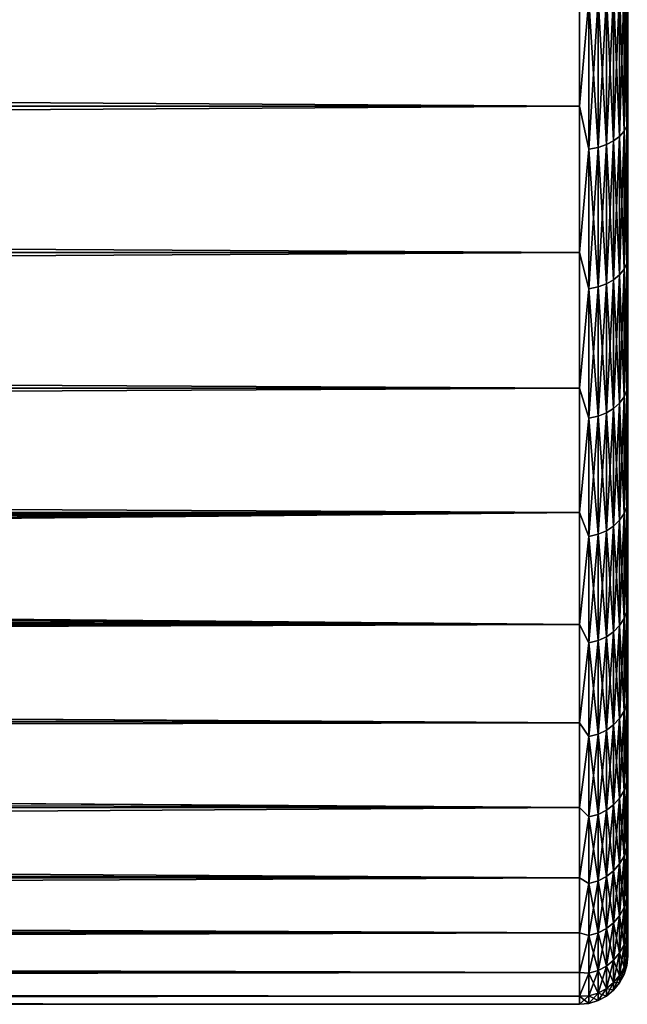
# Model space of a CAD drawing. Header units: metres. Extents: x -150 to 146, y -127 to 82.
# Tile 163 of 256: x 122 to 128, y -23 to -13. Entities that reach past the tile are written whole.
import ezdxf

# ---------------------------------------------------------------- set-up
doc = ezdxf.new("R2010")
doc.units = ezdxf.units.M
doc.layers.add('solid_ELLA_AP_WANNE_SW0001', color=7, linetype='CONTINUOUS')

msp = doc.modelspace()

# ---------------------------------------------------------------- linework, layer by layer
at = {"layer": 'solid_ELLA_AP_WANNE_SW0001'}
for points in [[(127.990509, -12.359369, 18.917423), (128, -13.377687, 18.091087), (128, -11.796447, 19.159693)], [(127.990509, -12.359369, -18.917423), (128, -11.798456, -19.158457), (128, -13.38083, -18.088762)], [(127.5, -13.676563, -18.491934), (-127.5, -13.676563, -18.491934), (-127.5, -12.059068, -19.585171)], [(127.5, -13.676563, -18.491934), (-127.5, -12.059068, -19.585171), (127.5, -12.059068, -19.585171)], [(127.5, -12.059068, 19.585171), (-127.5, -12.059068, 19.585171), (-127.5, -13.676563, 18.491934)], [(127.5, -13.676563, 18.491934), (127.5, -12.059068, 19.585171), (-127.5, -13.676563, 18.491934)], [(127.597542, -12.574553, 19.246786), (127.5, -12.059068, 19.585171), (127.5, -13.676563, 18.491934)], [(127.5, -13.676563, -18.491934), (127.5, -12.059068, -19.585171), (127.597542, -12.574553, -19.246786)], [(127.962128, -12.41074, -18.996052), (127.990509, -12.359369, -18.917423), (127.990509, -13.879345, -17.832182)], [(127.962128, -13.937032, 17.9063), (127.990509, -13.879345, 17.832182), (127.990509, -12.359369, 18.917423)], [(127.962128, -12.41074, 18.996052), (127.962128, -13.937032, 17.9063), (127.990509, -12.359369, 18.917423)], [(127.990509, -13.879345, -17.832182), (127.990509, -12.359369, -18.917423), (128, -13.38083, -18.088762)], [(127.990509, -12.359369, 18.917423), (127.990509, -13.879345, 17.832182), (128, -13.377687, 18.091087)], [(127.85376, -12.499595, -19.132055), (127.915955, -12.458089, -19.068525), (127.915955, -13.990205, -17.974615)], [(127.85376, -14.036815, 18.0345), (127.915955, -13.990205, 17.974615), (127.915955, -12.458089, 19.068525)], [(127.85376, -12.499595, 19.132055), (127.85376, -14.036815, 18.0345), (127.915955, -12.458089, 19.068525)], [(127.915955, -12.458089, -19.068525), (127.962128, -12.41074, -18.996052), (127.962128, -13.937032, -17.9063)], [(127.915955, -13.990205, 17.974615), (127.962128, -13.937032, 17.9063), (127.962128, -12.41074, 18.996052)], [(127.915955, -12.458089, 19.068525), (127.915955, -13.990205, 17.974615), (127.962128, -12.41074, 18.996052)], [(127.915955, -13.990205, -17.974615), (127.915955, -12.458089, -19.068525), (127.962128, -13.937032, -17.9063)], [(127.962128, -13.937032, -17.9063), (127.962128, -12.41074, -18.996052), (127.990509, -13.879345, -17.832182)], [(127.597542, -12.574553, -19.246786), (127.691429, -12.55897, -19.222935), (127.691429, -14.103492, -18.120167)], [(127.597542, -14.120992, 18.142651), (127.691429, -14.103492, 18.120167), (127.691429, -12.55897, 19.222935)], [(127.597542, -12.574553, 19.246786), (127.597542, -14.120992, 18.142651), (127.691429, -12.55897, 19.222935)], [(127.691429, -12.55897, -19.222935), (127.777946, -12.533659, -19.184195), (127.777946, -14.075068, -18.083649)], [(127.691429, -14.103492, 18.120167), (127.777946, -14.075068, 18.083649), (127.777946, -12.533659, 19.184195)], [(127.691429, -12.55897, 19.222935), (127.691429, -14.103492, 18.120167), (127.777946, -12.533659, 19.184195)], [(127.691429, -14.103492, -18.120167), (127.691429, -12.55897, -19.222935), (127.777946, -14.075068, -18.083649)], [(127.777946, -12.533659, -19.184195), (127.85376, -12.499595, -19.132055), (127.85376, -14.036815, -18.0345)], [(127.777946, -14.075068, 18.083649), (127.85376, -14.036815, 18.0345), (127.85376, -12.499595, 19.132055)], [(127.777946, -12.533659, 19.184195), (127.777946, -14.075068, 18.083649), (127.85376, -12.499595, 19.132055)], [(127.777946, -14.075068, -18.083649), (127.777946, -12.533659, -19.184195), (127.85376, -14.036815, -18.0345)], [(127.85376, -14.036815, -18.0345), (127.85376, -12.499595, -19.132055), (127.915955, -13.990205, -17.974615)], [(127.597542, -12.574553, 19.246786), (127.5, -13.676563, 18.491934), (127.597542, -14.120992, 18.142651)], [(127.5, -13.676563, -18.491934), (127.597542, -12.574553, -19.246786), (127.597542, -14.120992, -18.142651)], [(127.597542, -14.120992, -18.142651), (127.597542, -12.574553, -19.246786), (127.691429, -14.103492, -18.120167)], [(127.990509, -13.879345, 17.832182), (128, -14.862827, 16.892199), (128, -13.377687, 18.091087)], [(127.990509, -13.879345, -17.832182), (128, -13.38083, -18.088762), (128, -14.866792, -16.88871)], [(127.5, -15.195518, -17.265463), (-127.5, -15.195518, -17.265463), (-127.5, -13.676563, -18.491934)], [(127.5, -15.195518, -17.265463), (-127.5, -13.676563, -18.491934), (127.5, -13.676563, -18.491934)], [(127.5, -13.676563, 18.491934), (-127.5, -13.676563, 18.491934), (-127.5, -15.195518, 17.265463)], [(127.5, -15.195518, 17.265463), (127.5, -13.676563, 18.491934), (-127.5, -15.195518, 17.265463)], [(127.597542, -14.120992, 18.142651), (127.5, -13.676563, 18.491934), (127.5, -15.195518, 17.265463)], [(127.5, -15.195518, -17.265463), (127.5, -13.676563, -18.491934), (127.597542, -14.120992, -18.142651)], [(127.962128, -13.937032, -17.9063), (127.990509, -13.879345, -17.832182), (127.990509, -15.304509, -16.62513)], [(127.962128, -15.36812, 16.694229), (127.990509, -15.304509, 16.62513), (127.990509, -13.879345, 17.832182)], [(127.962128, -13.937032, 17.9063), (127.962128, -15.36812, 16.694229), (127.990509, -13.879345, 17.832182)], [(127.990509, -15.304509, -16.62513), (127.990509, -13.879345, -17.832182), (128, -14.866792, -16.88871)], [(127.990509, -13.879345, 17.832182), (127.990509, -15.304509, 16.62513), (128, -14.862827, 16.892199)], [(127.85376, -14.036815, -18.0345), (127.915955, -13.990205, -17.974615), (127.915955, -15.426753, -16.757921)], [(127.85376, -15.478149, 16.813753), (127.915955, -15.426753, 16.757921), (127.915955, -13.990205, 17.974615)], [(127.85376, -14.036815, 18.0345), (127.85376, -15.478149, 16.813753), (127.915955, -13.990205, 17.974615)], [(127.915955, -13.990205, -17.974615), (127.962128, -13.937032, -17.9063), (127.962128, -15.36812, -16.694229)], [(127.915955, -15.426753, 16.757921), (127.962128, -15.36812, 16.694229), (127.962128, -13.937032, 17.9063)], [(127.915955, -13.990205, 17.974615), (127.915955, -15.426753, 16.757921), (127.962128, -13.937032, 17.9063)], [(127.915955, -15.426753, -16.757921), (127.915955, -13.990205, -17.974615), (127.962128, -15.36812, -16.694229)], [(127.962128, -15.36812, -16.694229), (127.962128, -13.937032, -17.9063), (127.990509, -15.304509, -16.62513)], [(127.597542, -14.120992, -18.142651), (127.691429, -14.103492, -18.120167), (127.691429, -15.551673, -16.89362)], [(127.597542, -15.57097, 16.914581), (127.691429, -15.551673, 16.89362), (127.691429, -14.103492, 18.120167)], [(127.597542, -14.120992, 18.142651), (127.597542, -15.57097, 16.914581), (127.691429, -14.103492, 18.120167)], [(127.691429, -14.103492, -18.120167), (127.777946, -14.075068, -18.083649), (127.777946, -15.520331, -16.859573)], [(127.691429, -15.551673, 16.89362), (127.777946, -15.520331, 16.859573), (127.777946, -14.075068, 18.083649)], [(127.691429, -14.103492, 18.120167), (127.691429, -15.551673, 16.89362), (127.777946, -14.075068, 18.083649)], [(127.691429, -15.551673, -16.89362), (127.691429, -14.103492, -18.120167), (127.777946, -15.520331, -16.859573)], [(127.777946, -14.075068, -18.083649), (127.85376, -14.036815, -18.0345), (127.85376, -15.478149, -16.813753)], [(127.777946, -15.520331, 16.859573), (127.85376, -15.478149, 16.813753), (127.85376, -14.036815, 18.0345)], [(127.777946, -14.075068, 18.083649), (127.777946, -15.520331, 16.859573), (127.85376, -14.036815, 18.0345)], [(127.777946, -15.520331, -16.859573), (127.777946, -14.075068, -18.083649), (127.85376, -15.478149, -16.813753)], [(127.85376, -15.478149, -16.813753), (127.85376, -14.036815, -18.0345), (127.915955, -15.426753, -16.757921)], [(127.597542, -14.120992, 18.142651), (127.5, -15.195518, 17.265463), (127.597542, -15.57097, 16.914581)], [(127.5, -15.195518, -17.265463), (127.597542, -14.120992, -18.142651), (127.597542, -15.57097, -16.914581)], [(127.597542, -15.57097, -16.914581), (127.597542, -14.120992, -18.142651), (127.691429, -15.551673, -16.89362)], [(127.990509, -15.304509, 16.62513), (128, -16.241409, 15.571341), (128, -14.862827, 16.892199)], [(127.990509, -15.304509, -16.62513), (128, -14.866792, -16.88871), (128, -16.245581, -15.566987)], [(127.5, -16.60499, -15.914594), (-127.5, -16.60499, -15.914594), (-127.5, -15.195518, -17.265463)], [(127.5, -16.60499, -15.914594), (-127.5, -15.195518, -17.265463), (127.5, -15.195518, -17.265463)], [(127.5, -15.195518, 17.265463), (-127.5, -15.195518, 17.265463), (-127.5, -16.60499, 15.914594)], [(127.5, -16.60499, 15.914594), (127.5, -15.195518, 17.265463), (-127.5, -16.60499, 15.914594)], [(127.597542, -15.57097, 16.914581), (127.5, -15.195518, 17.265463), (127.5, -16.60499, 15.914594)], [(127.5, -16.60499, -15.914594), (127.5, -15.195518, -17.265463), (127.597542, -15.57097, -16.914581)], [(127.962128, -15.36812, -16.694229), (127.990509, -15.304509, -16.62513), (127.990509, -16.62513, -15.304509)], [(127.962128, -16.694229, 15.36812), (127.990509, -16.62513, 15.304509), (127.990509, -15.304509, 16.62513)], [(127.962128, -15.36812, 16.694229), (127.962128, -16.694229, 15.36812), (127.990509, -15.304509, 16.62513)], [(127.990509, -16.62513, -15.304509), (127.990509, -15.304509, -16.62513), (128, -16.245581, -15.566987)], [(127.990509, -15.304509, 16.62513), (127.990509, -16.62513, 15.304509), (128, -16.241409, 15.571341)], [(127.85376, -15.478149, -16.813753), (127.915955, -15.426753, -16.757921), (127.915955, -16.757921, -15.426753)], [(127.85376, -16.813753, 15.478149), (127.915955, -16.757921, 15.426753), (127.915955, -15.426753, 16.757921)], [(127.85376, -15.478149, 16.813753), (127.85376, -16.813753, 15.478149), (127.915955, -15.426753, 16.757921)], [(127.915955, -15.426753, -16.757921), (127.962128, -15.36812, -16.694229), (127.962128, -16.694229, -15.36812)], [(127.915955, -16.757921, 15.426753), (127.962128, -16.694229, 15.36812), (127.962128, -15.36812, 16.694229)], [(127.915955, -15.426753, 16.757921), (127.915955, -16.757921, 15.426753), (127.962128, -15.36812, 16.694229)], [(127.915955, -16.757921, -15.426753), (127.915955, -15.426753, -16.757921), (127.962128, -16.694229, -15.36812)], [(127.962128, -16.694229, -15.36812), (127.962128, -15.36812, -16.694229), (127.990509, -16.62513, -15.304509)], [(127.691429, -15.551673, -16.89362), (127.777946, -15.520331, -16.859573), (127.777946, -16.859573, -15.520331)], [(127.691429, -16.89362, 15.551673), (127.777946, -16.859573, 15.520331), (127.777946, -15.520331, 16.859573)], [(127.691429, -15.551673, 16.89362), (127.691429, -16.89362, 15.551673), (127.777946, -15.520331, 16.859573)], [(127.777946, -15.520331, -16.859573), (127.85376, -15.478149, -16.813753), (127.85376, -16.813753, -15.478149)], [(127.777946, -16.859573, 15.520331), (127.85376, -16.813753, 15.478149), (127.85376, -15.478149, 16.813753)], [(127.777946, -15.520331, 16.859573), (127.777946, -16.859573, 15.520331), (127.85376, -15.478149, 16.813753)], [(127.777946, -16.859573, -15.520331), (127.777946, -15.520331, -16.859573), (127.85376, -16.813753, -15.478149)], [(127.85376, -16.813753, -15.478149), (127.85376, -15.478149, -16.813753), (127.915955, -16.757921, -15.426753)], [(127.597542, -15.57097, 16.914581), (127.5, -16.60499, 15.914594), (127.597542, -16.914581, 15.57097)], [(127.5, -16.60499, -15.914594), (127.597542, -15.57097, -16.914581), (127.597542, -16.914581, -15.57097)], [(127.597542, -15.57097, -16.914581), (127.691429, -15.551673, -16.89362), (127.691429, -16.89362, -15.551673)], [(127.597542, -16.914581, 15.57097), (127.691429, -16.89362, 15.551673), (127.691429, -15.551673, 16.89362)], [(127.597542, -15.57097, 16.914581), (127.597542, -16.914581, 15.57097), (127.691429, -15.551673, 16.89362)], [(127.597542, -16.914581, -15.57097), (127.597542, -15.57097, -16.914581), (127.691429, -16.89362, -15.551673)], [(127.691429, -16.89362, -15.551673), (127.691429, -15.551673, -16.89362), (127.777946, -16.859573, -15.520331)], [(127.990509, -16.62513, 15.304509), (128, -17.503359, 14.137977), (128, -16.241409, 15.571341)], [(127.990509, -16.62513, -15.304509), (128, -16.245581, -15.566987), (128, -17.507326, -14.133064)], [(127.5, -17.894823, -14.449059), (-127.5, -16.60499, -15.914594), (127.5, -16.60499, -15.914594)], [(0.820615, -17.814821, -14.547583), (-127.5, -16.60499, -15.914594), (127.5, -17.894823, -14.449059)], [(127.5, -16.60499, 15.914594), (-127.5, -16.60499, 15.914594), (-127.5, -17.894823, 14.449059)], [(127.5, -17.894823, 14.449059), (127.5, -16.60499, 15.914594), (-127.5, -17.894823, 14.449059)], [(127.597542, -16.914581, 15.57097), (127.5, -16.60499, 15.914594), (127.5, -17.894823, 14.449059)], [(127.5, -17.894823, -14.449059), (127.5, -16.60499, -15.914594), (127.597542, -16.914581, -15.57097)], [(127.962128, -16.694229, -15.36812), (127.990509, -16.62513, -15.304509), (127.990509, -17.832182, -13.879345)], [(127.962128, -17.9063, 13.937032), (127.990509, -17.832182, 13.879345), (127.990509, -16.62513, 15.304509)], [(127.962128, -16.694229, 15.36812), (127.962128, -17.9063, 13.937032), (127.990509, -16.62513, 15.304509)], [(127.990509, -17.832182, -13.879345), (127.990509, -16.62513, -15.304509), (128, -17.507326, -14.133064)], [(127.990509, -16.62513, 15.304509), (127.990509, -17.832182, 13.879345), (128, -17.503359, 14.137977)], [(127.85376, -16.813753, -15.478149), (127.915955, -16.757921, -15.426753), (127.915955, -17.974615, -13.990205)], [(127.85376, -18.0345, 14.036815), (127.915955, -17.974615, 13.990205), (127.915955, -16.757921, 15.426753)], [(127.85376, -16.813753, 15.478149), (127.85376, -18.0345, 14.036815), (127.915955, -16.757921, 15.426753)], [(127.915955, -16.757921, -15.426753), (127.962128, -16.694229, -15.36812), (127.962128, -17.9063, -13.937032)], [(127.915955, -17.974615, 13.990205), (127.962128, -17.9063, 13.937032), (127.962128, -16.694229, 15.36812)], [(127.915955, -16.757921, 15.426753), (127.915955, -17.974615, 13.990205), (127.962128, -16.694229, 15.36812)], [(127.915955, -17.974615, -13.990205), (127.915955, -16.757921, -15.426753), (127.962128, -17.9063, -13.937032)], [(127.962128, -17.9063, -13.937032), (127.962128, -16.694229, -15.36812), (127.990509, -17.832182, -13.879345)], [(127.691429, -16.89362, -15.551673), (127.777946, -16.859573, -15.520331), (127.777946, -18.083649, -14.075068)], [(127.691429, -18.120167, 14.103492), (127.777946, -18.083649, 14.075068), (127.777946, -16.859573, 15.520331)], [(127.691429, -16.89362, 15.551673), (127.691429, -18.120167, 14.103492), (127.777946, -16.859573, 15.520331)], [(127.777946, -16.859573, -15.520331), (127.85376, -16.813753, -15.478149), (127.85376, -18.0345, -14.036815)], [(127.777946, -18.083649, 14.075068), (127.85376, -18.0345, 14.036815), (127.85376, -16.813753, 15.478149)], [(127.777946, -16.859573, 15.520331), (127.777946, -18.083649, 14.075068), (127.85376, -16.813753, 15.478149)], [(127.777946, -18.083649, -14.075068), (127.777946, -16.859573, -15.520331), (127.85376, -18.0345, -14.036815)], [(127.85376, -18.0345, -14.036815), (127.85376, -16.813753, -15.478149), (127.915955, -17.974615, -13.990205)], [(127.597542, -16.914581, 15.57097), (127.5, -17.894823, 14.449059), (127.597542, -18.142651, 14.120992)], [(127.5, -17.894823, -14.449059), (127.597542, -16.914581, -15.57097), (127.597542, -18.142651, -14.120992)], [(127.597542, -16.914581, -15.57097), (127.691429, -16.89362, -15.551673), (127.691429, -18.120167, -14.103492)], [(127.597542, -18.142651, 14.120992), (127.691429, -18.120167, 14.103492), (127.691429, -16.89362, 15.551673)], [(127.597542, -16.914581, 15.57097), (127.597542, -18.142651, 14.120992), (127.691429, -16.89362, 15.551673)], [(127.597542, -18.142651, -14.120992), (127.597542, -16.914581, -15.57097), (127.691429, -18.120167, -14.103492)], [(127.691429, -18.120167, -14.103492), (127.691429, -16.89362, -15.551673), (127.777946, -18.083649, -14.075068)], [(127.990509, -17.832182, 13.879345), (128, -18.639238, 12.602729), (128, -17.503359, 14.137977)], [(127.990509, -17.832182, -13.879345), (128, -17.507326, -14.133064), (128, -18.642921, -12.597281)], [(0.820615, -17.814821, -14.547583), (127.5, -17.894823, -14.449059), (2.485712, -17.907379, -14.433495)], [(127.962128, -17.9063, -13.937032), (127.990509, -17.832182, -13.879345), (127.990509, -18.917423, -12.359369)], [(127.962128, -18.996052, 12.41074), (127.990509, -18.917423, 12.359369), (127.990509, -17.832182, 13.879345)], [(127.962128, -17.9063, 13.937032), (127.962128, -18.996052, 12.41074), (127.990509, -17.832182, 13.879345)], [(127.990509, -18.917423, -12.359369), (127.990509, -17.832182, -13.879345), (128, -18.642921, -12.597281)], [(127.990509, -17.832182, 13.879345), (127.990509, -18.917423, 12.359369), (128, -18.639238, 12.602729)], [(-3.202313, -18.13368, 14.148131), (127.5, -17.894823, 14.449059), (-127.5, -17.894823, 14.449059)], [(-3.202313, -18.13368, 14.148131), (3.217331, -18.133785, 14.147997), (127.5, -17.894823, 14.449059)], [(2.485712, -17.907379, -14.433495), (127.5, -17.894823, -14.449059), (127.5, -19.055721, -12.87942)], [(2.485712, -17.907379, -14.433495), (127.5, -19.055721, -12.87942), (4.126577, -18.08832, -14.206079)], [(3.217331, -18.133785, 14.147997), (9.609135, -18.24229, 14.007813), (127.5, -17.894823, 14.449059)], [(9.609135, -18.24229, 14.007813), (15.715783, -18.435972, 13.751907), (127.5, -17.894823, 14.449059)], [(15.715783, -18.435972, 13.751907), (21.571894, -18.712225, 13.373579), (127.5, -17.894823, 14.449059)], [(21.571894, -18.712225, 13.373579), (21.726074, -18.729197, 13.349801), (127.5, -17.894823, 14.449059)], [(21.726074, -18.729197, 13.349801), (21.873104, -18.762886, 13.302409), (127.5, -17.894823, 14.449059)], [(21.873104, -18.762886, 13.302409), (22.013865, -18.81315, 13.231228), (127.5, -17.894823, 14.449059)], [(22.013865, -18.81315, 13.231228), (22.143608, -18.879625, 13.1362), (127.5, -17.894823, 14.449059)], [(22.143608, -18.879625, 13.1362), (22.261551, -18.961971, 13.017053), (127.5, -17.894823, 14.449059)], [(22.261551, -18.961971, 13.017053), (127.5, -19.055721, 12.87942), (127.5, -17.894823, 14.449059)], [(127.597542, -18.142651, 14.120992), (127.5, -17.894823, 14.449059), (127.5, -19.055721, 12.87942)], [(127.5, -19.055721, -12.87942), (127.5, -17.894823, -14.449059), (127.597542, -18.142651, -14.120992)], [(127.85376, -18.0345, -14.036815), (127.915955, -17.974615, -13.990205), (127.915955, -19.068525, -12.458089)], [(127.85376, -19.132055, 12.499595), (127.915955, -19.068525, 12.458089), (127.915955, -17.974615, 13.990205)], [(127.85376, -18.0345, 14.036815), (127.85376, -19.132055, 12.499595), (127.915955, -17.974615, 13.990205)], [(127.915955, -17.974615, -13.990205), (127.962128, -17.9063, -13.937032), (127.962128, -18.996052, -12.41074)], [(127.915955, -19.068525, 12.458089), (127.962128, -18.996052, 12.41074), (127.962128, -17.9063, 13.937032)], [(127.915955, -17.974615, 13.990205), (127.915955, -19.068525, 12.458089), (127.962128, -17.9063, 13.937032)], [(127.915955, -19.068525, -12.458089), (127.915955, -17.974615, -13.990205), (127.962128, -18.996052, -12.41074)], [(127.962128, -18.996052, -12.41074), (127.962128, -17.9063, -13.937032), (127.990509, -18.917423, -12.359369)], [(4.126577, -18.08832, -14.206079), (127.5, -19.055721, -12.87942), (5.720222, -18.342226, -13.876698)], [(127.691429, -18.120167, -14.103492), (127.777946, -18.083649, -14.075068), (127.777946, -19.184195, -12.533659)], [(127.691429, -19.222935, 12.55897), (127.777946, -19.184195, 12.533659), (127.777946, -18.083649, 14.075068)], [(127.691429, -18.120167, 14.103492), (127.691429, -19.222935, 12.55897), (127.777946, -18.083649, 14.075068)], [(127.777946, -18.083649, -14.075068), (127.85376, -18.0345, -14.036815), (127.85376, -19.132055, -12.499595)], [(127.777946, -19.184195, 12.533659), (127.85376, -19.132055, 12.499595), (127.85376, -18.0345, 14.036815)], [(127.777946, -18.083649, 14.075068), (127.777946, -19.184195, 12.533659), (127.85376, -18.0345, 14.036815)], [(127.777946, -19.184195, -12.533659), (127.777946, -18.083649, -14.075068), (127.85376, -19.132055, -12.499595)], [(127.85376, -19.132055, -12.499595), (127.85376, -18.0345, -14.036815), (127.915955, -19.068525, -12.458089)], [(127.597542, -18.142651, 14.120992), (127.5, -19.055721, 12.87942), (127.597542, -19.246786, 12.574553)], [(127.5, -19.055721, -12.87942), (127.597542, -18.142651, -14.120992), (127.597542, -19.246786, -12.574553)], [(127.597542, -18.142651, -14.120992), (127.691429, -18.120167, -14.103492), (127.691429, -19.222935, -12.55897)], [(127.597542, -19.246786, 12.574553), (127.691429, -19.222935, 12.55897), (127.691429, -18.120167, 14.103492)], [(127.597542, -18.142651, 14.120992), (127.597542, -19.246786, 12.574553), (127.691429, -18.120167, 14.103492)], [(127.597542, -19.246786, -12.574553), (127.597542, -18.142651, -14.120992), (127.691429, -19.222935, -12.55897)], [(127.691429, -19.222935, -12.55897), (127.691429, -18.120167, -14.103492), (127.777946, -19.184195, -12.533659)], [(5.720222, -18.342226, -13.876698), (127.5, -19.055721, -12.87942), (7.251212, -18.657145, -13.450314)], [(7.251212, -18.657145, -13.450314), (127.5, -19.055721, -12.87942), (8.694751, -19.006933, -12.951312)], [(127.990509, -18.917423, 12.359369), (128, -19.640949, 10.97648), (128, -18.639238, 12.602729)], [(127.990509, -18.917423, -12.359369), (128, -18.642921, -12.597281), (128, -19.644152, -10.970749)], [(8.694751, -19.006933, -12.951312), (127.5, -19.055721, -12.87942), (10.060558, -19.382442, -12.382281)], [(22.261551, -18.961971, 13.017053), (22.359692, -19.058277, 12.875638), (127.5, -19.055721, 12.87942)], [(127.915955, -19.068525, -12.458089), (127.962128, -18.996052, -12.41074), (127.962128, -19.956041, -10.799669)], [(127.915955, -20.032177, 10.840872), (127.962128, -19.956041, 10.799669), (127.962128, -18.996052, 12.41074)], [(127.915955, -19.068525, 12.458089), (127.915955, -20.032177, 10.840872), (127.962128, -18.996052, 12.41074)], [(127.962128, -18.996052, -12.41074), (127.990509, -18.917423, -12.359369), (127.990509, -19.87344, -10.754968)], [(127.962128, -19.956041, 10.799669), (127.990509, -19.87344, 10.754968), (127.990509, -18.917423, 12.359369)], [(127.962128, -18.996052, 12.41074), (127.962128, -19.956041, 10.799669), (127.990509, -18.917423, 12.359369)], [(127.962128, -19.956041, -10.799669), (127.962128, -18.996052, -12.41074), (127.990509, -19.87344, -10.754968)], [(127.990509, -19.87344, -10.754968), (127.990509, -18.917423, -12.359369), (128, -19.644152, -10.970749)], [(127.990509, -18.917423, 12.359369), (127.990509, -19.87344, 10.754968), (128, -19.640949, 10.97648)], [(10.060558, -19.382442, -12.382281), (127.5, -19.055721, -12.87942), (127.5, -20.079325, -11.216984)], [(22.359692, -19.058277, 12.875638), (22.436403, -19.166756, 12.713594), (127.5, -19.055721, 12.87942)], [(22.436403, -19.166756, 12.713594), (22.482635, -19.280209, 12.540874), (127.5, -19.055721, 12.87942)], [(22.482635, -19.280209, 12.540874), (22.5, -19.399498, 12.355544), (127.5, -19.055721, 12.87942)], [(22.5, -19.399498, 12.355544), (127.5, -20.079325, 11.216984), (127.5, -19.055721, 12.87942)], [(127.597542, -19.246786, 12.574553), (127.5, -19.055721, 12.87942), (127.5, -20.079325, 11.216984)], [(127.5, -20.079325, -11.216984), (127.5, -19.055721, -12.87942), (127.597542, -19.246786, -12.574553)], [(127.85376, -19.132055, -12.499595), (127.915955, -19.068525, -12.458089), (127.915955, -20.032177, -10.840872)], [(127.85376, -20.098917, 10.87699), (127.915955, -20.032177, 10.840872), (127.915955, -19.068525, 12.458089)], [(127.85376, -19.132055, 12.499595), (127.85376, -20.098917, 10.87699), (127.915955, -19.068525, 12.458089)], [(127.915955, -20.032177, -10.840872), (127.915955, -19.068525, -12.458089), (127.962128, -19.956041, -10.799669)], [(127.691429, -19.222935, -12.55897), (127.777946, -19.184195, -12.533659), (127.777946, -20.15369, -10.906632)], [(127.691429, -20.194389, 10.928658), (127.777946, -20.15369, 10.906632), (127.777946, -19.184195, 12.533659)], [(127.691429, -19.222935, 12.55897), (127.691429, -20.194389, 10.928658), (127.777946, -19.184195, 12.533659)], [(127.777946, -19.184195, -12.533659), (127.85376, -19.132055, -12.499595), (127.85376, -20.098917, -10.87699)], [(127.777946, -20.15369, 10.906632), (127.85376, -20.098917, 10.87699), (127.85376, -19.132055, 12.499595)], [(127.777946, -19.184195, 12.533659), (127.777946, -20.15369, 10.906632), (127.85376, -19.132055, 12.499595)], [(127.777946, -20.15369, -10.906632), (127.777946, -19.184195, -12.533659), (127.85376, -20.098917, -10.87699)], [(127.85376, -20.098917, -10.87699), (127.85376, -19.132055, -12.499595), (127.915955, -20.032177, -10.840872)], [(127.597542, -19.246786, 12.574553), (127.5, -20.079325, 11.216984), (127.597542, -20.219446, 10.942218)], [(127.5, -20.079325, -11.216984), (127.597542, -19.246786, -12.574553), (127.597542, -20.219446, -10.942218)], [(127.597542, -19.246786, -12.574553), (127.691429, -19.222935, -12.55897), (127.691429, -20.194389, -10.928658)], [(127.597542, -20.219446, 10.942218), (127.691429, -20.194389, 10.928658), (127.691429, -19.222935, 12.55897)], [(127.597542, -19.246786, 12.574553), (127.597542, -20.219446, 10.942218), (127.691429, -19.222935, 12.55897)], [(127.597542, -20.219446, -10.942218), (127.597542, -19.246786, -12.574553), (127.691429, -20.194389, -10.928658)], [(127.691429, -20.194389, -10.928658), (127.691429, -19.222935, -12.55897), (127.777946, -20.15369, -10.906632)], [(10.060558, -19.382442, -12.382281), (127.5, -20.079325, -11.216984), (11.357344, -19.771864, -11.750463)], [(22.5, -19.399498, 12.355544), (22.5, -20.254341, 10.897567), (127.5, -20.079325, 11.216984)], [(127.990509, -19.87344, 10.754968), (128, -20.501209, 9.270941), (128, -19.640949, 10.97648)], [(127.990509, -19.87344, -10.754968), (128, -19.644152, -10.970749), (128, -20.503817, -9.265176)], [(11.357344, -19.771864, -11.750463), (127.5, -20.079325, -11.216984), (12.60701, -20.171082, -11.05113)], [(127.962128, -19.956041, -10.799669), (127.990509, -19.87344, -10.754968), (127.990509, -20.693701, -9.077099)], [(127.962128, -20.779711, 9.114826), (127.990509, -20.693701, 9.077099), (127.990509, -19.87344, 10.754968)], [(127.962128, -19.956041, 10.799669), (127.962128, -20.779711, 9.114826), (127.990509, -19.87344, 10.754968)], [(127.990509, -20.693701, -9.077099), (127.990509, -19.87344, -10.754968), (128, -20.503817, -9.265176)], [(127.990509, -19.87344, 10.754968), (127.990509, -20.693701, 9.077099), (128, -20.501209, 9.270941)], [(127.85376, -20.098917, -10.87699), (127.915955, -20.032177, -10.840872), (127.915955, -20.85899, -9.149601)], [(127.85376, -20.928484, 9.180084), (127.915955, -20.85899, 9.149601), (127.915955, -20.032177, 10.840872)], [(127.85376, -20.098917, 10.87699), (127.85376, -20.928484, 9.180084), (127.915955, -20.032177, 10.840872)], [(127.915955, -20.032177, -10.840872), (127.962128, -19.956041, -10.799669), (127.962128, -20.779711, -9.114826)], [(127.915955, -20.85899, 9.149601), (127.962128, -20.779711, 9.114826), (127.962128, -19.956041, 10.799669)], [(127.915955, -20.032177, 10.840872), (127.915955, -20.85899, 9.149601), (127.962128, -19.956041, 10.799669)], [(127.915955, -20.85899, -9.149601), (127.915955, -20.032177, -10.840872), (127.962128, -20.779711, -9.114826)], [(127.962128, -20.779711, -9.114826), (127.962128, -19.956041, -10.799669), (127.990509, -20.693701, -9.077099)], [(12.60701, -20.171082, -11.05113), (127.5, -20.079325, -11.216984), (127.5, -20.958256, -9.473729)], [(22.5, -20.254341, 10.897567), (127.5, -20.958256, 9.473729), (127.5, -20.079325, 11.216984)], [(127.597542, -20.219446, 10.942218), (127.5, -20.079325, 11.216984), (127.5, -20.958256, 9.473729)], [(127.5, -20.958256, -9.473729), (127.5, -20.079325, -11.216984), (127.597542, -20.219446, -10.942218)], [(127.777946, -20.15369, -10.906632), (127.85376, -20.098917, -10.87699), (127.85376, -20.928484, -9.180084)], [(127.777946, -20.985519, 9.205102), (127.85376, -20.928484, 9.180084), (127.85376, -20.098917, 10.87699)], [(127.777946, -20.15369, 10.906632), (127.777946, -20.985519, 9.205102), (127.85376, -20.098917, 10.87699)], [(127.85376, -20.928484, -9.180084), (127.85376, -20.098917, -10.87699), (127.915955, -20.85899, -9.149601)], [(12.60701, -20.171082, -11.05113), (127.5, -20.958256, -9.473729), (13.814006, -20.573759, -10.282045)], [(127.597542, -20.219446, 10.942218), (127.5, -20.958256, 9.473729), (127.597542, -21.053988, 9.235135)], [(127.5, -20.958256, -9.473729), (127.597542, -20.219446, -10.942218), (127.597542, -21.053988, -9.235135)], [(127.597542, -20.219446, -10.942218), (127.691429, -20.194389, -10.928658), (127.691429, -21.027897, -9.223691)], [(127.597542, -21.053988, 9.235135), (127.691429, -21.027897, 9.223691), (127.691429, -20.194389, 10.928658)], [(127.597542, -20.219446, 10.942218), (127.597542, -21.053988, 9.235135), (127.691429, -20.194389, 10.928658)], [(127.597542, -21.053988, -9.235135), (127.597542, -20.219446, -10.942218), (127.691429, -21.027897, -9.223691)], [(127.691429, -20.194389, -10.928658), (127.777946, -20.15369, -10.906632), (127.777946, -20.985519, -9.205102)], [(127.691429, -21.027897, 9.223691), (127.777946, -20.985519, 9.205102), (127.777946, -20.15369, 10.906632)], [(127.691429, -20.194389, 10.928658), (127.691429, -21.027897, 9.223691), (127.777946, -20.15369, 10.906632)], [(127.691429, -21.027897, -9.223691), (127.691429, -20.194389, -10.928658), (127.777946, -20.985519, -9.205102)], [(127.777946, -20.985519, -9.205102), (127.777946, -20.15369, -10.906632), (127.85376, -20.928484, -9.180084)], [(22.5, -20.254341, 10.897567), (22.5, -20.99745, 9.386436), (127.5, -20.958256, 9.473729)], [(127.990509, -20.693701, 9.077099), (128, -21.213766, 7.498405), (128, -20.501209, 9.270941)], [(127.990509, -20.693701, -9.077099), (128, -20.503817, -9.265176), (128, -21.215775, -7.49272)], [(13.814006, -20.573759, -10.282045), (127.5, -20.958256, -9.473729), (14.984045, -20.973303, -9.440368)], [(127.962128, -20.779711, -9.114826), (127.990509, -20.693701, -9.077099), (127.990509, -21.372601, -7.337224)], [(127.962128, -21.461433, 7.367719), (127.990509, -21.372601, 7.337224), (127.990509, -20.693701, 9.077099)], [(127.962128, -20.779711, 9.114826), (127.962128, -21.461433, 7.367719), (127.990509, -20.693701, 9.077099)], [(127.990509, -21.372601, -7.337224), (127.990509, -20.693701, -9.077099), (128, -21.215775, -7.49272)], [(127.990509, -20.693701, 9.077099), (127.990509, -21.372601, 7.337224), (128, -21.213766, 7.498405)], [(127.915955, -20.85899, -9.149601), (127.962128, -20.779711, -9.114826), (127.962128, -21.461433, -7.367719)], [(127.915955, -21.543312, 7.395829), (127.962128, -21.461433, 7.367719), (127.962128, -20.779711, 9.114826)], [(127.915955, -20.85899, 9.149601), (127.915955, -21.543312, 7.395829), (127.962128, -20.779711, 9.114826)], [(127.962128, -21.461433, -7.367719), (127.962128, -20.779711, -9.114826), (127.990509, -21.372601, -7.337224)], [(127.777946, -20.985519, -9.205102), (127.85376, -20.928484, -9.180084), (127.85376, -21.615088, -7.420469)], [(127.777946, -21.673994, 7.440691), (127.85376, -21.615088, 7.420469), (127.85376, -20.928484, 9.180084)], [(127.777946, -20.985519, 9.205102), (127.777946, -21.673994, 7.440691), (127.85376, -20.928484, 9.180084)], [(127.85376, -20.928484, -9.180084), (127.915955, -20.85899, -9.149601), (127.915955, -21.543312, -7.395829)], [(127.85376, -21.615088, 7.420469), (127.915955, -21.543312, 7.395829), (127.915955, -20.85899, 9.149601)], [(127.85376, -20.928484, 9.180084), (127.85376, -21.615088, 7.420469), (127.915955, -20.85899, 9.149601)], [(127.85376, -21.615088, -7.420469), (127.85376, -20.928484, -9.180084), (127.915955, -21.543312, -7.395829)], [(127.915955, -21.543312, -7.395829), (127.915955, -20.85899, -9.149601), (127.962128, -21.461433, -7.367719)], [(14.984045, -20.973303, -9.440368), (127.5, -20.958256, -9.473729), (127.5, -21.686182, -7.662215)], [(14.984045, -20.973303, -9.440368), (127.5, -21.686182, -7.662215), (16.109188, -21.359732, -8.530057)], [(22.5, -21.629675, 7.819971), (127.5, -21.686182, 7.662215), (127.5, -20.958256, 9.473729)], [(22.5, -20.99745, 9.386436), (22.5, -21.629675, 7.819971), (127.5, -20.958256, 9.473729)], [(127.597542, -21.053988, 9.235135), (127.5, -20.958256, 9.473729), (127.5, -21.686182, 7.662215)], [(127.5, -21.686182, -7.662215), (127.5, -20.958256, -9.473729), (127.597542, -21.053988, -9.235135)], [(127.597542, -21.053988, 9.235135), (127.5, -21.686182, 7.662215), (127.597542, -21.744709, 7.464968)], [(127.5, -21.686182, -7.662215), (127.597542, -21.053988, -9.235135), (127.597542, -21.744709, -7.464968)], [(127.597542, -21.053988, -9.235135), (127.691429, -21.027897, -9.223691), (127.691429, -21.717764, -7.455718)], [(127.597542, -21.744709, 7.464968), (127.691429, -21.717764, 7.455718), (127.691429, -21.027897, 9.223691)], [(127.597542, -21.053988, 9.235135), (127.597542, -21.744709, 7.464968), (127.691429, -21.027897, 9.223691)], [(127.597542, -21.744709, -7.464968), (127.597542, -21.053988, -9.235135), (127.691429, -21.717764, -7.455718)], [(127.691429, -21.027897, -9.223691), (127.777946, -20.985519, -9.205102), (127.777946, -21.673994, -7.440691)], [(127.691429, -21.717764, 7.455718), (127.777946, -21.673994, 7.440691), (127.777946, -20.985519, 9.205102)], [(127.691429, -21.027897, 9.223691), (127.691429, -21.717764, 7.455718), (127.777946, -20.985519, 9.205102)], [(127.691429, -21.717764, -7.455718), (127.691429, -21.027897, -9.223691), (127.777946, -21.673994, -7.440691)], [(127.777946, -21.673994, -7.440691), (127.777946, -20.985519, -9.205102), (127.85376, -21.615088, -7.420469)], [(127.990509, -21.372601, 7.337224), (128, -21.773417, 5.671714), (128, -21.213766, 7.498405)], [(127.990509, -21.372601, -7.337224), (128, -21.215775, -7.49272), (128, -21.77478, -5.666479)], [(16.109188, -21.359732, -8.530057), (127.5, -21.686182, -7.662215), (17.186132, -21.724529, -7.552804)], [(127.915955, -21.543312, -7.395829), (127.962128, -21.461433, -7.367719), (127.962128, -21.996553, -5.570284)], [(127.915955, -22.080475, 5.591536), (127.962128, -21.996553, 5.570284), (127.962128, -21.461433, 7.367719)], [(127.915955, -21.543312, 7.395829), (127.915955, -22.080475, 5.591536), (127.962128, -21.461433, 7.367719)], [(127.962128, -21.461433, -7.367719), (127.990509, -21.372601, -7.337224), (127.990509, -21.905506, -5.547227)], [(127.962128, -21.996553, 5.570284), (127.990509, -21.905506, 5.547227), (127.990509, -21.372601, 7.337224)], [(127.962128, -21.461433, 7.367719), (127.962128, -21.996553, 5.570284), (127.990509, -21.372601, 7.337224)], [(127.962128, -21.996553, -5.570284), (127.962128, -21.461433, -7.367719), (127.990509, -21.905506, -5.547227)], [(127.990509, -21.905506, -5.547227), (127.990509, -21.372601, -7.337224), (128, -21.77478, -5.666479)], [(127.990509, -21.372601, 7.337224), (127.990509, -21.905506, 5.547227), (128, -21.773417, 5.671714)], [(127.85376, -21.615088, -7.420469), (127.915955, -21.543312, -7.395829), (127.915955, -22.080475, -5.591536)], [(127.85376, -22.154039, 5.610165), (127.915955, -22.080475, 5.591536), (127.915955, -21.543312, 7.395829)], [(127.85376, -21.615088, 7.420469), (127.85376, -22.154039, 5.610165), (127.915955, -21.543312, 7.395829)], [(127.915955, -22.080475, -5.591536), (127.915955, -21.543312, -7.395829), (127.962128, -21.996553, -5.570284)], [(22.5, -21.629675, 7.819971), (22.5, -22.144468, 6.214238), (127.5, -21.686182, 7.662215)], [(127.777946, -21.673994, -7.440691), (127.85376, -21.615088, -7.420469), (127.85376, -22.154039, -5.610165)], [(127.777946, -22.214413, 5.625453), (127.85376, -22.154039, 5.610165), (127.85376, -21.615088, 7.420469)], [(127.777946, -21.673994, 7.440691), (127.777946, -22.214413, 5.625453), (127.85376, -21.615088, 7.420469)], [(127.85376, -22.154039, -5.610165), (127.85376, -21.615088, -7.420469), (127.915955, -22.080475, -5.591536)], [(17.186132, -21.724529, -7.552804), (127.5, -21.686182, -7.662215), (127.5, -22.257858, -5.795496)], [(17.186132, -21.724529, -7.552804), (127.5, -22.257858, -5.795496), (18.21019, -22.059023, -6.511489)], [(22.5, -22.144468, 6.214238), (127.5, -22.257858, 5.795496), (127.5, -21.686182, 7.662215)], [(127.597542, -21.744709, 7.464968), (127.5, -21.686182, 7.662215), (127.5, -22.257858, 5.795496)], [(127.5, -22.257858, -5.795496), (127.5, -21.686182, -7.662215), (127.597542, -21.744709, -7.464968)], [(127.597542, -21.744709, 7.464968), (127.5, -22.257858, 5.795496), (127.597542, -22.286892, 5.643808)], [(127.5, -22.257858, -5.795496), (127.597542, -21.744709, -7.464968), (127.597542, -22.286892, -5.643808)], [(127.597542, -21.744709, -7.464968), (127.691429, -21.717764, -7.455718), (127.691429, -22.259274, -5.636814)], [(127.597542, -22.286892, 5.643808), (127.691429, -22.259274, 5.636814), (127.691429, -21.717764, 7.455718)], [(127.597542, -21.744709, 7.464968), (127.597542, -22.286892, 5.643808), (127.691429, -21.717764, 7.455718)], [(127.597542, -22.286892, -5.643808), (127.597542, -21.744709, -7.464968), (127.691429, -22.259274, -5.636814)], [(127.691429, -21.717764, -7.455718), (127.777946, -21.673994, -7.440691), (127.777946, -22.214413, -5.625453)], [(127.691429, -22.259274, 5.636814), (127.777946, -22.214413, 5.625453), (127.777946, -21.673994, 7.440691)], [(127.691429, -21.717764, 7.455718), (127.691429, -22.259274, 5.636814), (127.777946, -21.673994, 7.440691)], [(127.691429, -22.259274, -5.636814), (127.691429, -21.717764, -7.455718), (127.777946, -22.214413, -5.625453)], [(127.777946, -22.214413, -5.625453), (127.777946, -21.673994, -7.440691), (127.85376, -22.154039, -5.610165)], [(127.990509, -21.905506, 5.547227), (128, -22.176105, 3.803983), (128, -21.773417, 5.671714)], [(127.990509, -21.905506, -5.547227), (128, -21.77478, -5.666479), (128, -22.176903, -3.799328)], [(127.962128, -21.996553, -5.570284), (127.990509, -21.905506, -5.547227), (127.990509, -22.288774, -3.719339)], [(127.962128, -22.381414, 3.734797), (127.990509, -22.288774, 3.719339), (127.990509, -21.905506, 5.547227)], [(127.962128, -21.996553, 5.570284), (127.962128, -22.381414, 3.734797), (127.990509, -21.905506, 5.547227)], [(127.990509, -22.288774, -3.719339), (127.990509, -21.905506, -5.547227), (128, -22.176903, -3.799328)], [(127.990509, -21.905506, 5.547227), (127.990509, -22.288774, 3.719339), (128, -22.176105, 3.803983)], [(18.21019, -22.059023, -6.511489), (127.5, -22.257858, -5.795496), (19.178434, -22.355318, -5.407376)], [(127.915955, -22.080475, -5.591536), (127.962128, -21.996553, -5.570284), (127.962128, -22.381414, -3.734797)], [(127.915955, -22.466805, 3.749047), (127.962128, -22.381414, 3.734797), (127.962128, -21.996553, 5.570284)], [(127.915955, -22.080475, 5.591536), (127.915955, -22.466805, 3.749047), (127.962128, -21.996553, 5.570284)], [(127.962128, -22.381414, -3.734797), (127.962128, -21.996553, -5.570284), (127.990509, -22.288774, -3.719339)], [(22.5, -22.144468, 6.214238), (22.5, -22.540775, 4.572713), (127.5, -22.257858, 5.795496)], [(127.777946, -22.214413, -5.625453), (127.85376, -22.154039, -5.610165), (127.85376, -22.541655, -3.761537)], [(127.777946, -22.603086, 3.771788), (127.85376, -22.541655, 3.761537), (127.85376, -22.154039, 5.610165)], [(127.777946, -22.214413, 5.625453), (127.777946, -22.603086, 3.771788), (127.85376, -22.154039, 5.610165)], [(127.85376, -22.154039, -5.610165), (127.915955, -22.080475, -5.591536), (127.915955, -22.466805, -3.749047)], [(127.85376, -22.541655, 3.761537), (127.915955, -22.466805, 3.749047), (127.915955, -22.080475, 5.591536)], [(127.85376, -22.154039, 5.610165), (127.85376, -22.541655, 3.761537), (127.915955, -22.080475, 5.591536)], [(127.85376, -22.541655, -3.761537), (127.85376, -22.154039, -5.610165), (127.915955, -22.466805, -3.749047)], [(127.915955, -22.466805, -3.749047), (127.915955, -22.080475, -5.591536), (127.962128, -22.381414, -3.734797)], [(127.990509, -22.288774, 3.719339), (128, -22.418894, 1.9087), (128, -22.176105, 3.803983)], [(127.990509, -22.288774, -3.719339), (128, -22.176903, -3.799328), (128, -22.419239, -1.904623)], [(19.178434, -22.355318, -5.407376), (127.5, -22.257858, -5.795496), (127.5, -22.669167, -3.887019)], [(22.5, -22.540775, 4.572713), (127.5, -22.669167, 3.887019), (127.5, -22.257858, 5.795496)], [(127.597542, -22.286892, 5.643808), (127.5, -22.257858, 5.795496), (127.5, -22.669167, 3.887019)], [(127.5, -22.669167, -3.887019), (127.5, -22.257858, -5.795496), (127.597542, -22.286892, -5.643808)], [(127.597542, -22.286892, -5.643808), (127.691429, -22.259274, -5.636814), (127.691429, -22.648731, -3.779405)], [(127.597542, -22.676834, 3.784094), (127.691429, -22.648731, 3.779405), (127.691429, -22.259274, 5.636814)], [(127.597542, -22.286892, 5.643808), (127.597542, -22.676834, 3.784094), (127.691429, -22.259274, 5.636814)], [(127.691429, -22.259274, -5.636814), (127.777946, -22.214413, -5.625453), (127.777946, -22.603086, -3.771788)], [(127.691429, -22.648731, 3.779405), (127.777946, -22.603086, 3.771788), (127.777946, -22.214413, 5.625453)], [(127.691429, -22.259274, 5.636814), (127.691429, -22.648731, 3.779405), (127.777946, -22.214413, 5.625453)], [(127.691429, -22.648731, -3.779405), (127.691429, -22.259274, -5.636814), (127.777946, -22.603086, -3.771788)], [(127.777946, -22.603086, -3.771788), (127.777946, -22.214413, -5.625453), (127.85376, -22.541655, -3.761537)], [(19.178434, -22.355318, -5.407376), (127.5, -22.669167, -3.887019), (20.087833, -22.605295, -4.242713)], [(127.597542, -22.286892, 5.643808), (127.5, -22.669167, 3.887019), (127.597542, -22.676834, 3.784094)], [(127.5, -22.669167, -3.887019), (127.597542, -22.286892, -5.643808), (127.597542, -22.676834, -3.784094)], [(127.597542, -22.676834, -3.784094), (127.597542, -22.286892, -5.643808), (127.691429, -22.648731, -3.779405)], [(127.915955, -22.466805, -3.749047), (127.962128, -22.381414, -3.734797), (127.962128, -22.613388, -1.873799)], [(127.915955, -22.699661, 1.880948), (127.962128, -22.613388, 1.873799), (127.962128, -22.381414, 3.734797)], [(127.915955, -22.466805, 3.749047), (127.915955, -22.699661, 1.880948), (127.962128, -22.381414, 3.734797)], [(127.962128, -22.381414, -3.734797), (127.990509, -22.288774, -3.719339), (127.990509, -22.519787, -1.866043)], [(127.962128, -22.613388, 1.873799), (127.990509, -22.519787, 1.866043), (127.990509, -22.288774, 3.719339)], [(127.962128, -22.381414, 3.734797), (127.962128, -22.613388, 1.873799), (127.990509, -22.288774, 3.719339)], [(127.962128, -22.613388, -1.873799), (127.962128, -22.381414, -3.734797), (127.990509, -22.519787, -1.866043)], [(127.990509, -22.519787, -1.866043), (127.990509, -22.288774, -3.719339), (128, -22.419239, -1.904623)], [(127.990509, -22.288774, 3.719339), (127.990509, -22.519787, 1.866043), (128, -22.418894, 1.9087)], [(127.85376, -22.541655, -3.761537), (127.915955, -22.466805, -3.749047), (127.915955, -22.699661, -1.880948)], [(127.85376, -22.77529, 1.887214), (127.915955, -22.699661, 1.880948), (127.915955, -22.466805, 3.749047)], [(127.85376, -22.541655, 3.761537), (127.85376, -22.77529, 1.887214), (127.915955, -22.466805, 3.749047)], [(127.915955, -22.699661, -1.880948), (127.915955, -22.466805, -3.749047), (127.962128, -22.613388, -1.873799)], [(127.990509, -22.596968), (128, -22.5), (128, -22.418894, 1.9087)], [(127.990509, -22.519787, 1.866043), (127.990509, -22.596968), (128, -22.418894, 1.9087)], [(127.990509, -22.519787, -1.866043), (128, -22.419239, -1.904623), (128, -22.5)], [(22.5, -22.540775, 4.572713), (22.5, -22.814709, 2.913799), (127.5, -22.669167, 3.887019)], [(127.777946, -22.603086, -3.771788), (127.85376, -22.541655, -3.761537), (127.85376, -22.77529, -1.887214)], [(127.777946, -22.837357, 1.892357), (127.85376, -22.77529, 1.887214), (127.85376, -22.541655, 3.761537)], [(127.777946, -22.603086, 3.771788), (127.777946, -22.837357, 1.892357), (127.85376, -22.541655, 3.761537)], [(127.85376, -22.77529, -1.887214), (127.85376, -22.541655, -3.761537), (127.915955, -22.699661, -1.880948)], [(127.962128, -22.613388, -1.873799), (127.990509, -22.519787, -1.866043), (127.990509, -22.596968)], [(127.990509, -22.519787, 1.866043), (127.962128, -22.690887), (127.990509, -22.596968)], [(127.962128, -22.613388, 1.873799), (127.962128, -22.690887), (127.990509, -22.519787, 1.866043)], [(127.990509, -22.596968), (127.990509, -22.519787, -1.866043), (128, -22.5)], [(20.087833, -22.605295, -4.242713), (127.5, -22.669167, -3.887019), (20.931892, -22.800762, -3.020801)], [(20.931892, -22.800762, -3.020801), (127.5, -22.669167, -3.887019), (127.5, -22.917143, -1.950536)], [(22.5, -22.814709, 2.913799), (127.5, -22.917143, 1.950536), (127.5, -22.669167, 3.887019)], [(127.597542, -22.676834, 3.784094), (127.5, -22.669167, 3.887019), (127.5, -22.917143, 1.950536)], [(127.5, -22.917143, -1.950536), (127.5, -22.669167, -3.887019), (127.597542, -22.676834, -3.784094)], [(127.597542, -22.676834, 3.784094), (127.5, -22.917143, 1.950536), (127.597542, -22.911869, 1.898532)], [(127.5, -22.917143, -1.950536), (127.597542, -22.676834, -3.784094), (127.597542, -22.911869, -1.898532)], [(127.597542, -22.676834, -3.784094), (127.691429, -22.648731, -3.779405), (127.691429, -22.883476, -1.896179)], [(127.597542, -22.911869, 1.898532), (127.691429, -22.883476, 1.896179), (127.691429, -22.648731, 3.779405)], [(127.597542, -22.676834, 3.784094), (127.597542, -22.911869, 1.898532), (127.691429, -22.648731, 3.779405)], [(127.597542, -22.911869, -1.898532), (127.597542, -22.676834, -3.784094), (127.691429, -22.883476, -1.896179)], [(127.691429, -22.648731, -3.779405), (127.777946, -22.603086, -3.771788), (127.777946, -22.837357, -1.892357)], [(127.691429, -22.883476, 1.896179), (127.777946, -22.837357, 1.892357), (127.777946, -22.603086, 3.771788)], [(127.691429, -22.648731, 3.779405), (127.691429, -22.883476, 1.896179), (127.777946, -22.603086, 3.771788)], [(127.691429, -22.883476, -1.896179), (127.691429, -22.648731, -3.779405), (127.777946, -22.837357, -1.892357)], [(127.777946, -22.837357, -1.892357), (127.777946, -22.603086, -3.771788), (127.85376, -22.77529, -1.887214)], [(127.915955, -22.699661, -1.880948), (127.962128, -22.613388, -1.873799), (127.962128, -22.690887)], [(127.962128, -22.613388, 1.873799), (127.915955, -22.777458), (127.962128, -22.690887)], [(127.915955, -22.699661, 1.880948), (127.915955, -22.777458), (127.962128, -22.613388, 1.873799)], [(127.915955, -22.777458), (127.915955, -22.699661, -1.880948), (127.962128, -22.690887)], [(127.962128, -22.690887), (127.962128, -22.613388, -1.873799), (127.990509, -22.596968)], [(127.777946, -22.837357, -1.892357), (127.85376, -22.77529, -1.887214), (127.85376, -22.853346)], [(127.85376, -22.77529, 1.887214), (127.777946, -22.915627), (127.85376, -22.853346)], [(127.777946, -22.837357, 1.892357), (127.777946, -22.915627), (127.85376, -22.77529, 1.887214)], [(127.85376, -22.77529, -1.887214), (127.915955, -22.699661, -1.880948), (127.915955, -22.777458)], [(127.915955, -22.699661, 1.880948), (127.85376, -22.853346), (127.915955, -22.777458)], [(127.85376, -22.77529, 1.887214), (127.85376, -22.853346), (127.915955, -22.699661, 1.880948)], [(127.85376, -22.853346), (127.85376, -22.77529, -1.887214), (127.915955, -22.777458)], [(20.931892, -22.800762, -3.020801), (127.5, -22.917143, -1.950536), (21.709074, -22.933601, -1.746404)], [(22.5, -22.814709, 2.913799), (22.5, -22.966816, 1.235044), (127.5, -22.917143, 1.950536)], [(127.597542, -22.911869, -1.898532), (127.691429, -22.883476, -1.896179), (127.691429, -22.961903)], [(127.691429, -22.883476, 1.896179), (127.597542, -22.990393), (127.691429, -22.961903)], [(127.597542, -22.911869, 1.898532), (127.597542, -22.990393), (127.691429, -22.883476, 1.896179)], [(127.691429, -22.883476, -1.896179), (127.777946, -22.837357, -1.892357), (127.777946, -22.915627)], [(127.777946, -22.837357, 1.892357), (127.691429, -22.961903), (127.777946, -22.915627)], [(127.691429, -22.883476, 1.896179), (127.691429, -22.961903), (127.777946, -22.837357, 1.892357)], [(127.691429, -22.961903), (127.691429, -22.883476, -1.896179), (127.777946, -22.915627)], [(127.777946, -22.915627), (127.777946, -22.837357, -1.892357), (127.85376, -22.853346)], [(21.709074, -22.933601, -1.746404), (127.5, -22.917143, -1.950536), (127.5, -23)], [(21.709074, -22.933601, -1.746404), (127.5, -23), (21.992069, -22.969587, -1.182383)], [(21.992069, -22.969587, -1.182383), (127.5, -23), (22.212505, -22.992149, -0.600896)], [(22.212505, -22.992149, -0.600896), (127.5, -23), (22.371447, -23)], [(22.371447, -23), (127.5, -23), (127.5, -22.917143, 1.950536)], [(22.467827, -22.991776, 0.615019), (22.371447, -23), (127.5, -22.917143, 1.950536)], [(22.5, -22.966816, 1.235044), (22.467827, -22.991776, 0.615019), (127.5, -22.917143, 1.950536)], [(127.597542, -22.911869, 1.898532), (127.5, -22.917143, 1.950536), (127.5, -23)], [(127.597542, -22.911869, 1.898532), (127.5, -23), (127.597542, -22.990393)], [(127.5, -22.917143, -1.950536), (127.597542, -22.911869, -1.898532), (127.597542, -22.990393)], [(127.5, -22.917143, -1.950536), (127.597542, -22.990393), (127.5, -23)], [(127.597542, -22.990393), (127.597542, -22.911869, -1.898532), (127.691429, -22.961903)]]:
    msp.add_3dface(points, dxfattribs=at)

doc.saveas('drawing.dxf')
